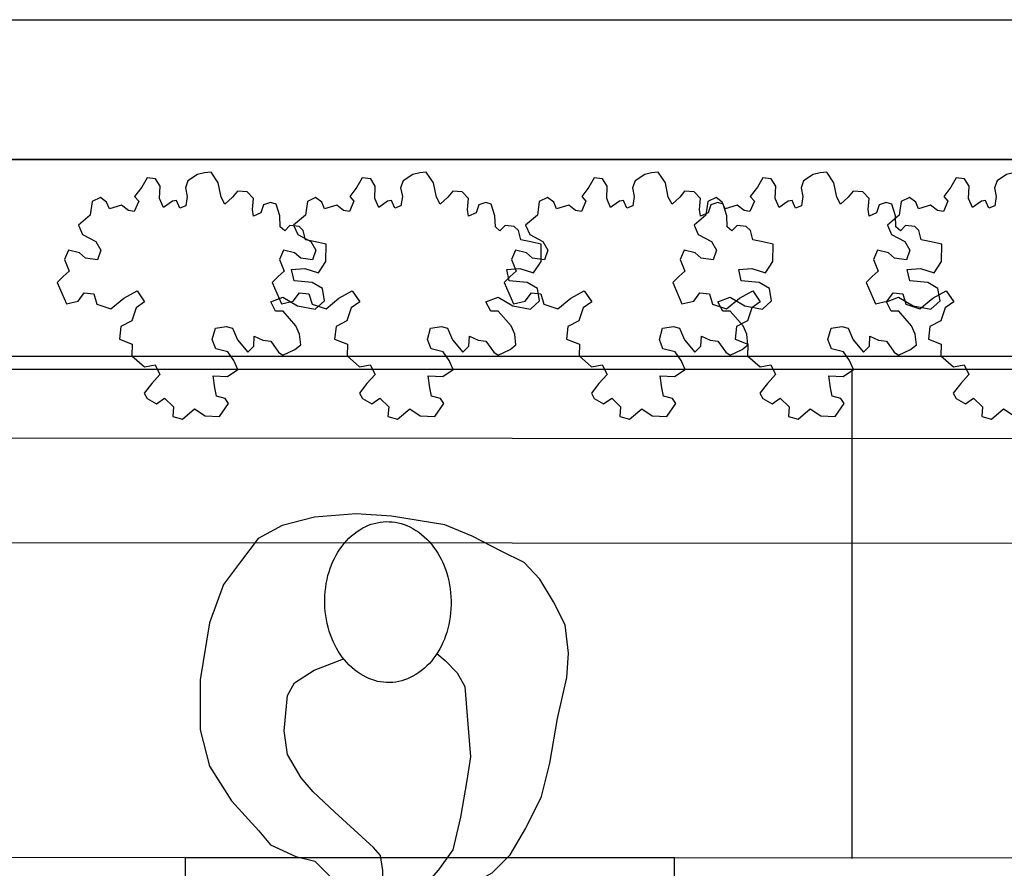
# Model space of a CAD drawing. Header units: millimetres. Extents: x 45699 to 251499, y 244 to 86446.
# Tile 56 of 240: x 95684 to 97093, y 35166 to 36380. Entities that reach past the tile are written whole.
import ezdxf

# ---------------------------------------------------------------- set-up
doc = ezdxf.new("R2010")
doc.units = ezdxf.units.MM
doc.header["$LTSCALE"] = 400
for name, color, linetype in [('inr', 4, 'Continuous'), ('plant', 114, 'Continuous'), ('symbol', 1, 'Continuous')]:
    doc.layers.add(name, color=color, linetype=linetype)
doc.layers.add('mat-beton (ihwg)', color=5, linetype='Continuous', lineweight=25)

# ---------------------------------------------------------------- blocks, each defined once
blk = doc.blocks.new('symb-ps03_b2')
blk.add_lwpolyline([(82.2, -333.7), (93.5, -323.3), (109.6, -304.5), (119.8, -284.7), (121.3, -230.8), (122.5, -183.8), (115.8, -150.4), (104.2, -98.4), (90.8, -52.2), (69, -24.8), (57.7, -13.2), (50.2, -0.9), (49.4, 8.5), (59.4, 13), (75.8, 8.9), (114.7, -1.3), (145.3, -16.6), (172.1, -41.1), (196.4, -77.8), (221.1, -122.2), (235.7, -169.2), (249.9, -232.3), (265.9, -290), (270.3, -324.8), (267.4, -365.4), (252.2, -399.3), (234.6, -432.8), (213.5, -457.5), (181.2, -475.4), (141, -499), (102.8, -516.9), (26.9, -533.5), (-23.3, -539.3), (-83.1, -537.5), (-129.9, -527.7), (-165.1, -510.7), (-191.8, -478.7), (-217.7, -447.5), (-240.8, -394), (-258.1, -313.4), (-261.7, -241.7), (-250.8, -189), (-222, -138.3), (-185.2, -93.4), (-169.5, -72.2), (-133.8, -53.9), (-107.1, -45.7), (-74.5, -10), (-56.5, 2.3), (-37.5, 6.7), (-23, 0.8), (-11.7, -12.6), (-10.5, -27.9), (-13.2, -49.2), (-22.6, -61.1), (-75.1, -114.5), (-104.5, -144.9), (-120.7, -165.7), (-138.4, -200.3), (-141.8, -234.1), (-134.6, -284.5), (-123.4, -302.1), (-94.4, -318.8), (-69, -327.2), (-51.7, -333)])
blk.add_lwpolyline([(-74.5, -413.3, 0.078796), (-66.1, -458.3, 0.088041), (-45.7, -493.9, 0.105312), (-14.5, -518.5, 0.121926), (19.1, -525.8, 0.121926), (52.3, -516.6, 0.105312), (82.1, -490.3, 0.088041), (100.3, -453.5, 0.078796), (106.2, -408.2, 0.078796), (97.7, -363.2, 0.088041), (77.4, -327.6, 0.105312), (46.2, -303, 0.121926), (12.5, -295.7, 0.121926), (-20.6, -304.9, 0.105312), (-50.4, -331.2, 0.088041), (-68.6, -368, 0.078796)], format="xyb", close=True)
blk = doc.blocks.new('SYMB-BM02_B2')
at = {"layer": 'plant'}
blk.add_lwpolyline([(97.9, 356.4), (65.8, 370.6), (46.1, 367.1), (22.9, 343.9), (26.5, 317.2), (5.1, 313.6), (-27.1, 336.8), (-68.1, 352.8), (-84.2, 340.4), (-93.1, 315.4), (-77.1, 290.5), (-84.2, 262), (-105.6, 274.4), (-134.2, 301.2), (-166.3, 297.6), (-189.5, 272.7), (-184.2, 245.9), (-180.6, 208.5), (-209.2, 213.9), (-255.6, 237), (-302, 240.6), (-314.5, 221), (-325.2, 197.9), (-328.8, 156.9), (-314.5, 133.7), (-285.9, 119.5), (-262.7, 94.6), (-269.9, 73.2), (-298.4, 80.3), (-305.6, 67.8), (-307.4, 28.6), (-341.3, 37.6), (-375.2, 66.1), (-405.5, 69.6), (-427, 48.2), (-412.7, 12.6), (-402, -28.3), (-380.6, -26.6), (-360.9, -62.2), (-377, -76.4), (-407.3, -83.6), (-423.4, -126.3), (-448.4, -119.2), (-475.2, -126.3), (-482.3, -158.4), (-448.4, -194), (-446.6, -249.2), (-410.9, -258.1), (-362.7, -236.7), (-327, -242.1), (-307.4, -272.4), (-337.7, -302.6), (-366.3, -308), (-398.4, -332.9), (-380.6, -365), (-337.7, -377.5), (-335.9, -406), (-332.4, -436.2), (-252, -457.6), (-234.2, -418.4), (-243.1, -382.8), (-219.9, -357.9), (-184.2, -372.1), (-139.5, -343.6), (-141.3, -283.1), (-132.4, -229.6), (-84.2, -233.2), (-86, -270.6), (-59.2, -311.6), (-68.1, -354.3), (-36, -386.4), (6.8, -361.4), (39, -388.1), (97.9, -377.5), (115.7, -343.6), (153.2, -350.7), (160.4, -393.5), (171.1, -436.2), (192.5, -439.8), (228.2, -425.5), (230, -389.9), (274.6, -384.6), (299.6, -407.7), (328.2, -386.4), (326.4, -329.4), (369.2, -315.1), (403.2, -275.9), (387.1, -222.5), (365.7, -220.7), (338.9, -240.3), (312.1, -226.1), (274.6, -204.7), (308.6, -165.5), (312.1, -121), (278.2, -112.1), (240.7, -110.3), (205, -137), (171.1, -126.3), (146.1, -92.5), (165.7, -58.6), (183.6, -44.4), (228.2, -56.8), (285.3, -55.1), (281.8, -24.8), (255, -1.6), (285.3, 14.4), (305, 34), (353.2, 32.2), (371, 37.6), (381.7, 83.9), (381.7, 110.6), (349.6, 130.2), (317.5, 139.1), (247.9, 135.5), (231.8, 114.1), (194.3, 121.3), (208.6, 165.8), (265.7, 187.2), (313.9, 229.9), (310.3, 274.4), (271.1, 295.8), (231.8, 279.8), (187.2, 233.5), (149.7, 251.3), (176.4, 290.5), (219.3, 319), (203.2, 365.3), (155, 404.5), (121.1, 376), (97.9, 356.4)], dxfattribs=at)

msp = doc.modelspace()

# ---------------------------------------------------------------- linework, layer by layer
at = {"layer": 'inr'}
for p, q in [((93274.4, 35898.8), (98074.4, 35898.8)), ((93274.4, 35880), (98074.4, 35880)), ((96874.4, 35880), (96874.4, 35180)), ((98074.4, 35780), (93274.4, 35783.1)), ((98074.3, 35630), (93274.4, 35633.1)), ((98074.4, 35180), (93274.4, 35183.1))]:
    msp.add_line(p, q, dxfattribs=at)
for points in [[(98074.4, 35880), (98074.4, 36180), (93274.4, 36180), (93274.4, 35880)], [(95920.6, 35181.3), (95920.6, 34481.3), (96620.6, 34481.3), (96620.6, 35181.3)]]:
    msp.add_lwpolyline(points, close=True, dxfattribs=at)
at = {"layer": 'mat-beton (ihwg)', "lineweight": 25}
for p, q in [((92744.4, 36380), (98074.4, 36380)), ((92744.4, 36380), (98074.4, 36380)), ((92744.4, 36180), (98074.4, 36180)), ((92744.4, 36180), (98074.4, 36180))]:
    msp.add_line(p, q, dxfattribs=at)

# ---------------------------------------------------------------- block references
at = {"layer": 'symbol', "xscale": 0.4, "yscale": 0.4, "zscale": 0.4, "rotation": 308.2472552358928}
for p in [(95957, 36007.6), (96264.8, 36007.6), (96596.6, 36007.6), (96837.7, 36007.6), (97114.3, 36007.6)]:
    msp.add_blockref('SYMB-BM02_B2', p, dxfattribs=at)
at = {"layer": 'symbol', "linetype": 'Continuous', "lineweight": 0, "xscale": -1, "rotation": 182.8754763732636}
msp.add_blockref('symb-ps03_b2', (96215.7, 35135.9), dxfattribs=at)

doc.saveas('drawing.dxf')
